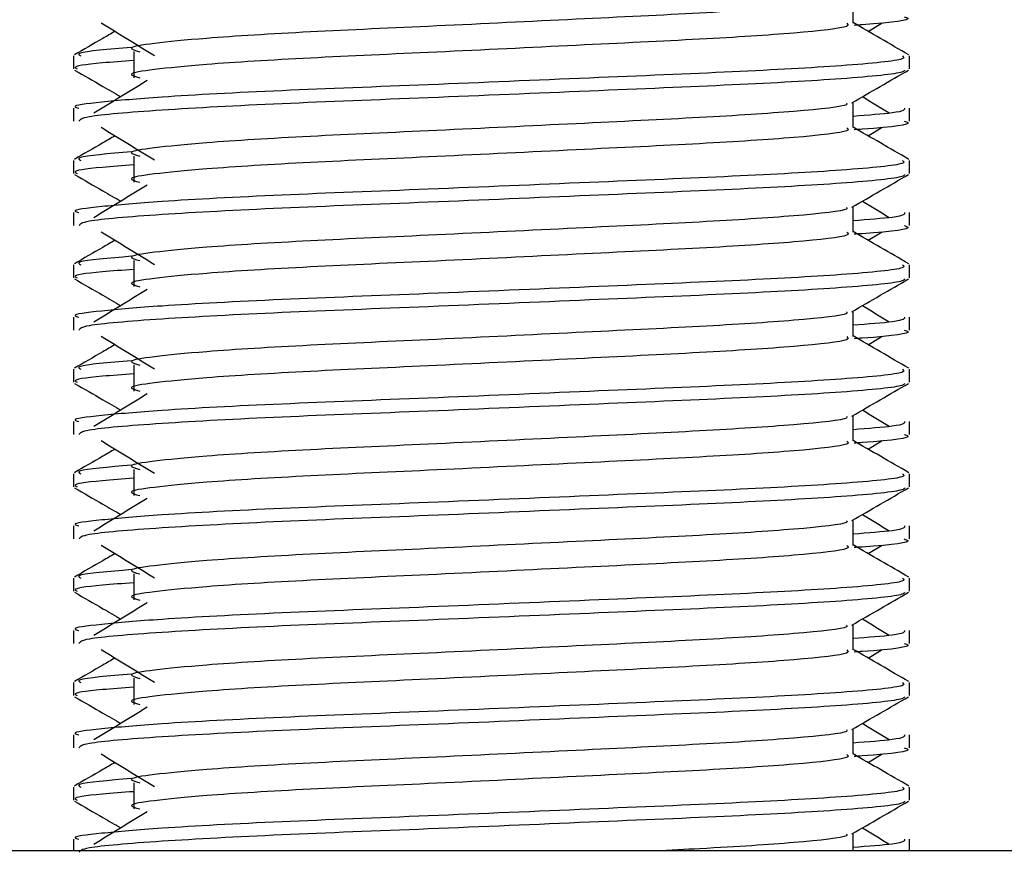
# Model space of a CAD drawing. Header units: millimetres. Extents: x 0 to 420, y 0 to 297.
# Tile 61 of 67: x 332.48 to 334.16, y 192.62 to 194.05. Entities that reach past the tile are written whole.
import ezdxf

# ---------------------------------------------------------------- set-up
doc = ezdxf.new("R2010")
doc.units = ezdxf.units.MM

msp = doc.modelspace()

# ---------------------------------------------------------------- linework, layer by layer
at = {"color": 7, "linetype": 'Continuous', "lineweight": 25}
for p, q in [((333.90585, 194.03962), (333.90585, 194.08323)), ((333.93165, 194.02562), (333.95558, 194.04028)), ((332.57179, 193.98353), (332.57179, 193.96122)), ((332.67477, 193.99092), (332.67477, 193.94621)), ((334.00266, 193.96122), (334.00266, 193.98353)), ((333.90585, 193.86076), (333.90585, 193.90437)), ((332.57179, 193.89412), (332.57179, 193.87183)), ((334.00266, 193.87183), (334.00266, 193.89412)), ((333.93165, 193.84676), (333.95558, 193.86142)), ((332.57179, 193.80467), (332.57179, 193.78237)), ((332.67477, 193.81206), (332.67477, 193.76735)), ((334.00266, 193.78237), (334.00266, 193.80467)), ((332.57179, 193.71526), (332.57179, 193.69297)), ((333.90585, 193.6819), (333.90585, 193.72551)), ((334.00266, 193.69297), (334.00266, 193.71526)), ((333.93165, 193.6679), (333.95558, 193.68256)), ((332.67477, 193.63321), (332.67477, 193.58849)), ((332.57179, 193.62581), (332.57179, 193.60351)), ((334.00266, 193.60351), (334.00266, 193.62581)), ((333.90585, 193.50305), (333.90585, 193.54665)), ((332.57179, 193.5364), (332.57179, 193.51411)), ((334.00266, 193.51411), (334.00266, 193.5364)), ((333.93165, 193.48904), (333.95558, 193.5037)), ((332.57179, 193.44695), (332.57179, 193.42465)), ((332.67477, 193.45435), (332.67477, 193.40963)), ((334.00266, 193.42465), (334.00266, 193.44695)), ((333.90585, 193.32419), (333.90585, 193.36779)), ((332.57179, 193.35755), (332.57179, 193.33525)), ((334.00266, 193.33525), (334.00266, 193.35755)), ((333.93165, 193.31018), (333.95558, 193.32485)), ((332.67477, 193.27549), (332.67477, 193.23077)), ((332.57179, 193.26809), (332.57179, 193.24579)), ((334.00266, 193.24579), (334.00266, 193.26809)), ((332.57179, 193.17869), (332.57179, 193.15639)), ((333.90585, 193.14533), (333.90585, 193.18894)), ((334.00266, 193.15639), (334.00266, 193.17869)), ((333.93165, 193.13133), (333.95558, 193.14599)), ((332.57179, 193.08923), (332.57179, 193.06693)), ((332.67477, 193.09663), (332.67477, 193.05192)), ((334.00266, 193.06693), (334.00266, 193.08923)), ((333.90585, 192.96647), (333.90585, 193.01008)), ((332.57179, 192.99983), (332.57179, 192.97754)), ((334.00266, 192.97754), (334.00266, 192.99983)), ((333.93165, 192.95247), (333.95558, 192.96713)), ((332.57179, 192.91038), (332.57179, 192.88807)), ((332.67477, 192.91777), (332.67477, 192.87306)), ((334.00266, 192.88807), (334.00266, 192.91038)), ((332.57179, 192.82097), (332.57179, 192.79868)), ((333.90585, 192.78761), (333.90585, 192.83122)), ((334.00266, 192.79868), (334.00266, 192.82097)), ((333.93165, 192.77361), (333.95558, 192.78827)), ((332.67477, 192.73891), (332.67477, 192.6942)), ((332.57179, 192.73152), (332.57179, 192.70922)), ((334.00266, 192.70922), (334.00266, 192.73152)), ((333.90585, 192.62217), (333.90585, 192.65236)), ((332.57179, 192.64211), (332.57179, 192.62217)), ((334.00266, 192.62217), (334.00266, 192.64211)), ((337.31154, 192.62217), (327.96619, 192.62217))]:
    msp.add_line(p, q, dxfattribs=at)
for points, knots in [([(333.89488, 194.08197), (333.89561, 194.08096), (333.8989, 194.07646), (333.81468, 194.06726), (333.65296, 194.05684), (333.43308, 194.04643), (333.19434, 194.03463), (332.96823, 194.02473), (332.80113, 194.01458), (332.70484, 194.00487), (332.65987, 193.99773), (332.6774, 193.99291), (332.68522, 193.99076)], [0, 0, 0, 0, 0.0351066, 0.1561349, 0.2739528, 0.3916527, 0.5126988, 0.6290926, 0.7484115, 0.8401345, 0.9287498, 1, 1, 1, 1]), ([(333.99338, 194.05069), (333.996, 194.04985), (334.00936, 194.04557), (333.97492, 194.04023), (333.91247, 194.03623), (333.90777, 194.03593)], [0, 0, 0, 0, 0.1837303, 0.9385556, 1, 1, 1, 1]), ([(332.61887, 194.04028), (332.63412, 194.03094), (332.66461, 194.01227), (332.69503, 193.9936), (332.71024, 193.98426)], [0, 0, 0, 0, 0.5000113, 1, 1, 1, 1]), ([(333.89515, 194.03948), (333.89711, 194.03775), (333.90299, 194.03255), (333.81592, 194.02256), (333.65264, 194.01213), (333.43318, 194.00172), (333.19431, 193.98991), (332.96824, 193.98002), (332.80113, 193.96986), (332.70484, 193.96016), (332.65988, 193.95302), (332.6774, 193.9482), (332.68519, 193.94605)], [0, 0, 0, 0, 0.059132, 0.1771634, 0.2920638, 0.4068492, 0.5248979, 0.6384095, 0.7547738, 0.8442256, 0.9306466, 1, 1, 1, 1]), ([(334.00131, 193.98531), (333.98513, 193.99467), (333.95331, 194.01308), (333.92149, 194.0315), (333.90585, 194.04055)], [0, 0, 0, 0, 0.5083681, 1, 1, 1, 1]), ([(332.64281, 194.02562), (332.63576, 194.02154), (332.61254, 194.0081), (332.58932, 193.99467), (332.57315, 193.98531)], [0, 0, 0, 0, 0.3033381, 1, 1, 1, 1]), ([(332.6708, 193.99818), (332.63207, 193.99489), (332.57259, 193.98982), (332.58118, 193.98515), (332.58418, 193.98353)], [0, 0, 0, 0, 0.6510435, 1, 1, 1, 1]), ([(333.99028, 193.98353), (333.9925, 193.98181), (333.99921, 193.97664), (333.89861, 193.96667), (333.70982, 193.95623), (333.45603, 193.94582), (333.17971, 193.93402), (332.91852, 193.92412), (332.72436, 193.91397), (332.61562, 193.90425), (332.56591, 193.8984), (332.57793, 193.89493), (332.58074, 193.89412)], [0, 0, 0, 0, 0.0610772, 0.1845123, 0.3046768, 0.4247211, 0.5481742, 0.6668878, 0.7885815, 0.8821287, 0.9725098, 1, 1, 1, 1]), ([(332.67477, 193.97568), (332.65575, 193.97429), (332.5973, 193.97001), (332.5694, 193.96547), (332.57617, 193.96202), (332.57773, 193.96122)], [0, 0, 0, 0, 0.2705432, 0.831179, 1, 1, 1, 1]), ([(332.5735, 193.95942), (332.58967, 193.95006), (332.61606, 193.93479), (332.64244, 193.91952), (332.65264, 193.91361)], [0, 0, 0, 0, 0.6131696, 1, 1, 1, 1]), ([(333.99411, 193.9593), (333.99356, 193.95819), (333.99128, 193.95358), (333.89885, 193.9443), (333.70978, 193.93388), (333.45598, 193.92347), (333.17997, 193.91166), (332.91755, 193.90177), (332.71105, 193.8907), (332.58659, 193.88015), (332.5827, 193.87428), (332.58107, 193.87183)], [0, 0, 0, 0, 0.0399117, 0.1661575, 0.2890582, 0.4118359, 0.5381002, 0.6595169, 0.7839817, 0.9096926, 1, 1, 1, 1]), ([(333.90392, 193.90325), (333.92009, 193.91261), (333.95243, 193.93134), (333.98478, 193.95006), (334.00096, 193.95942)], [0, 0, 0, 0, 0.4999356, 1, 1, 1, 1]), ([(332.69788, 193.94133), (332.68264, 193.93199), (332.65215, 193.91332), (332.62173, 193.89465), (332.60652, 193.88532)], [0, 0, 0, 0, 0.49999, 1, 1, 1, 1]), ([(333.89488, 193.90311), (333.89561, 193.9021), (333.8989, 193.89761), (333.81468, 193.8884), (333.65296, 193.87799), (333.43308, 193.86757), (333.19434, 193.85577), (332.96823, 193.84587), (332.80113, 193.83572), (332.70484, 193.82601), (332.65987, 193.81887), (332.6774, 193.81405), (332.68522, 193.8119)], [0, 0, 0, 0, 0.0351066, 0.1561349, 0.2739528, 0.3916527, 0.5126988, 0.6290926, 0.7484115, 0.8401345, 0.9287498, 1, 1, 1, 1]), ([(333.96794, 193.88532), (333.95273, 193.89465), (333.93737, 193.90409), (333.92197, 193.91352), (333.92181, 193.91361)], [0, 0, 0, 0, 0.9898318, 1, 1, 1, 1]), ([(333.99372, 193.89412), (333.99412, 193.89145), (333.9948, 193.88693), (333.93168, 193.88202), (333.90585, 193.88001)], [0, 0, 0, 0, 0.5906829, 1, 1, 1, 1]), ([(333.99338, 193.87183), (333.996, 193.87099), (334.00936, 193.86671), (333.97492, 193.86137), (333.91247, 193.85737), (333.90777, 193.85707)], [0, 0, 0, 0, 0.1837303, 0.9385556, 1, 1, 1, 1]), ([(332.64281, 193.84676), (332.63576, 193.84268), (332.61254, 193.82924), (332.58932, 193.81581), (332.57315, 193.80645)], [0, 0, 0, 0, 0.3033381, 1, 1, 1, 1]), ([(332.61887, 193.86142), (332.63412, 193.85208), (332.66461, 193.83341), (332.69503, 193.81474), (332.71024, 193.8054)], [0, 0, 0, 0, 0.5000113, 1, 1, 1, 1]), ([(333.89515, 193.86063), (333.89711, 193.85889), (333.90299, 193.85369), (333.81592, 193.8437), (333.65264, 193.83327), (333.43318, 193.82286), (333.19431, 193.81105), (332.96824, 193.80116), (332.80113, 193.79101), (332.70484, 193.7813), (332.65988, 193.77416), (332.6774, 193.76934), (332.68519, 193.7672)], [0, 0, 0, 0, 0.059132, 0.1771634, 0.2920638, 0.4068492, 0.5248979, 0.6384095, 0.7547738, 0.8442256, 0.9306466, 1, 1, 1, 1]), ([(334.00131, 193.80645), (333.98513, 193.81581), (333.95331, 193.83422), (333.92149, 193.85264), (333.90585, 193.86169)], [0, 0, 0, 0, 0.5083681, 1, 1, 1, 1]), ([(332.6708, 193.81932), (332.63207, 193.81603), (332.57259, 193.81096), (332.58118, 193.8063), (332.58418, 193.80467)], [0, 0, 0, 0, 0.6510435, 1, 1, 1, 1]), ([(333.99028, 193.80467), (333.9925, 193.80295), (333.99921, 193.79778), (333.89861, 193.78781), (333.70982, 193.77737), (333.45603, 193.76697), (333.17971, 193.75516), (332.91852, 193.74527), (332.72436, 193.73512), (332.61562, 193.72539), (332.56591, 193.71954), (332.57793, 193.71607), (332.58074, 193.71526)], [0, 0, 0, 0, 0.0610772, 0.1845123, 0.3046768, 0.4247211, 0.5481742, 0.6668878, 0.7885815, 0.8821287, 0.9725098, 1, 1, 1, 1]), ([(332.67477, 193.79682), (332.65575, 193.79543), (332.5973, 193.79115), (332.5694, 193.78661), (332.57617, 193.78316), (332.57773, 193.78237)], [0, 0, 0, 0, 0.2705432, 0.831179, 1, 1, 1, 1]), ([(332.5735, 193.78057), (332.58967, 193.7712), (332.61606, 193.75594), (332.64244, 193.74066), (332.65264, 193.73475)], [0, 0, 0, 0, 0.6131696, 1, 1, 1, 1]), ([(333.99411, 193.78044), (333.99356, 193.77934), (333.99128, 193.77472), (333.89885, 193.76545), (333.70978, 193.75502), (333.45598, 193.74461), (333.17997, 193.7328), (332.91755, 193.72291), (332.71105, 193.71184), (332.58659, 193.70129), (332.5827, 193.69542), (332.58107, 193.69297)], [0, 0, 0, 0, 0.0399117, 0.1661575, 0.2890582, 0.4118359, 0.5381002, 0.6595169, 0.7839817, 0.9096926, 1, 1, 1, 1]), ([(333.90392, 193.72439), (333.92009, 193.73375), (333.95243, 193.75248), (333.98478, 193.7712), (334.00096, 193.78057)], [0, 0, 0, 0, 0.4999356, 1, 1, 1, 1]), ([(332.69788, 193.76247), (332.68264, 193.75314), (332.65215, 193.73447), (332.62173, 193.7158), (332.60652, 193.70646)], [0, 0, 0, 0, 0.49999, 1, 1, 1, 1]), ([(333.96794, 193.70646), (333.95273, 193.7158), (333.93737, 193.72523), (333.92197, 193.73466), (333.92181, 193.73475)], [0, 0, 0, 0, 0.9898318, 1, 1, 1, 1]), ([(333.89488, 193.72425), (333.89561, 193.72324), (333.8989, 193.71875), (333.81468, 193.70954), (333.65296, 193.69913), (333.43308, 193.68871), (333.19434, 193.67691), (332.96823, 193.66702), (332.80113, 193.65686), (332.70484, 193.64715), (332.65987, 193.64001), (332.6774, 193.63519), (332.68522, 193.63304)], [0, 0, 0, 0, 0.0351066, 0.1561349, 0.2739528, 0.3916527, 0.5126988, 0.6290926, 0.7484115, 0.8401345, 0.9287498, 1, 1, 1, 1]), ([(333.99372, 193.71526), (333.99412, 193.71259), (333.9948, 193.70808), (333.93168, 193.70316), (333.90585, 193.70115)], [0, 0, 0, 0, 0.5906829, 1, 1, 1, 1]), ([(332.61887, 193.68256), (332.63412, 193.67323), (332.66461, 193.65455), (332.69503, 193.63588), (332.71024, 193.62654)], [0, 0, 0, 0, 0.5000113, 1, 1, 1, 1]), ([(333.89515, 193.68177), (333.89711, 193.68003), (333.90299, 193.67484), (333.81592, 193.66485), (333.65264, 193.65441), (333.43318, 193.644), (333.19431, 193.63219), (332.96824, 193.6223), (332.80113, 193.61215), (332.70484, 193.60244), (332.65988, 193.5953), (332.6774, 193.59048), (332.68519, 193.58834)], [0, 0, 0, 0, 0.05913196, 0.17716337, 0.29206379, 0.4068492, 0.5248979, 0.63840949, 0.75477382, 0.84422556, 0.93064656, 1, 1, 1, 1]), ([(334.00131, 193.62759), (333.98513, 193.63695), (333.95331, 193.65536), (333.92149, 193.67378), (333.90585, 193.68283)], [0, 0, 0, 0, 0.5083681, 1, 1, 1, 1]), ([(333.99338, 193.69297), (333.996, 193.69213), (334.00936, 193.68785), (333.97492, 193.68251), (333.91247, 193.67851), (333.90777, 193.67821)], [0, 0, 0, 0, 0.1837303, 0.9385556, 1, 1, 1, 1]), ([(332.64281, 193.6679), (332.63576, 193.66382), (332.61254, 193.65039), (332.58932, 193.63695), (332.57315, 193.62759)], [0, 0, 0, 0, 0.3033381, 1, 1, 1, 1]), ([(332.6708, 193.64046), (332.63207, 193.63717), (332.57259, 193.63211), (332.58118, 193.62744), (332.58418, 193.62581)], [0, 0, 0, 0, 0.6510435, 1, 1, 1, 1]), ([(333.99028, 193.62581), (333.9925, 193.6241), (333.99921, 193.61892), (333.89861, 193.60895), (333.70982, 193.59852), (333.45603, 193.58811), (333.17971, 193.5763), (332.91852, 193.56641), (332.72436, 193.55626), (332.61562, 193.54654), (332.56591, 193.54069), (332.57793, 193.53721), (332.58074, 193.5364)], [0, 0, 0, 0, 0.0610772, 0.1845123, 0.3046768, 0.4247211, 0.5481742, 0.6668878, 0.7885815, 0.8821287, 0.9725098, 1, 1, 1, 1]), ([(332.67477, 193.61796), (332.65575, 193.61657), (332.5973, 193.61229), (332.5694, 193.60775), (332.57617, 193.60431), (332.57773, 193.60351)], [0, 0, 0, 0, 0.2705432, 0.831179, 1, 1, 1, 1]), ([(332.5735, 193.60171), (332.58967, 193.59235), (332.61606, 193.57708), (332.64244, 193.5618), (332.65264, 193.5559)], [0, 0, 0, 0, 0.6131696, 1, 1, 1, 1]), ([(333.99411, 193.60159), (333.99356, 193.60048), (333.99128, 193.59586), (333.89885, 193.58659), (333.70978, 193.57616), (333.45598, 193.56575), (333.17997, 193.55394), (332.91755, 193.54406), (332.71105, 193.53298), (332.58659, 193.52243), (332.5827, 193.51656), (332.58107, 193.51411)], [0, 0, 0, 0, 0.0399117, 0.1661575, 0.2890582, 0.4118359, 0.5381002, 0.6595169, 0.7839817, 0.9096926, 1, 1, 1, 1]), ([(333.90392, 193.54553), (333.92009, 193.5549), (333.95243, 193.57362), (333.98478, 193.59235), (334.00096, 193.60171)], [0, 0, 0, 0, 0.4999356, 1, 1, 1, 1]), ([(332.69788, 193.58361), (332.68264, 193.57428), (332.65215, 193.55561), (332.62173, 193.53694), (332.60652, 193.5276)], [0, 0, 0, 0, 0.49999, 1, 1, 1, 1]), ([(333.89488, 193.54539), (333.89561, 193.54438), (333.8989, 193.53989), (333.81468, 193.53068), (333.65296, 193.52027), (333.43308, 193.50986), (333.19434, 193.49805), (332.96823, 193.48816), (332.80113, 193.478), (332.70484, 193.4683), (332.65987, 193.46115), (332.6774, 193.45633), (332.68522, 193.45418)], [0, 0, 0, 0, 0.0351066, 0.1561349, 0.2739528, 0.3916527, 0.5126988, 0.6290926, 0.7484115, 0.8401345, 0.9287498, 1, 1, 1, 1]), ([(333.96794, 193.5276), (333.95273, 193.53694), (333.93737, 193.54637), (333.92197, 193.5558), (333.92181, 193.5559)], [0, 0, 0, 0, 0.9898318, 1, 1, 1, 1]), ([(333.99372, 193.5364), (333.99412, 193.53374), (333.9948, 193.52922), (333.93168, 193.5243), (333.90585, 193.52229)], [0, 0, 0, 0, 0.5906829, 1, 1, 1, 1]), ([(333.99338, 193.51411), (333.996, 193.51327), (334.00936, 193.50899), (333.97492, 193.50366), (333.91247, 193.49966), (333.90777, 193.49935)], [0, 0, 0, 0, 0.1837303, 0.9385556, 1, 1, 1, 1]), ([(332.61887, 193.5037), (332.63412, 193.49437), (332.66461, 193.4757), (332.69503, 193.45702), (332.71024, 193.44769)], [0, 0, 0, 0, 0.5000113, 1, 1, 1, 1]), ([(333.89515, 193.50291), (333.89711, 193.50118), (333.90299, 193.49598), (333.81592, 193.48599), (333.65264, 193.47555), (333.43318, 193.46514), (333.19431, 193.45334), (332.96824, 193.44344), (332.80113, 193.43329), (332.70484, 193.42358), (332.65988, 193.41644), (332.6774, 193.41162), (332.68519, 193.40948)], [0, 0, 0, 0, 0.059132, 0.1771634, 0.2920638, 0.4068492, 0.5248979, 0.6384095, 0.7547738, 0.8442256, 0.9306466, 1, 1, 1, 1]), ([(334.00131, 193.44873), (333.98513, 193.45809), (333.95331, 193.4765), (333.92149, 193.49492), (333.90585, 193.50398)], [0, 0, 0, 0, 0.5083681, 1, 1, 1, 1]), ([(332.64281, 193.48904), (332.63576, 193.48497), (332.61254, 193.47153), (332.58932, 193.45809), (332.57315, 193.44873)], [0, 0, 0, 0, 0.30333814, 1, 1, 1, 1]), ([(332.6708, 193.46161), (332.63207, 193.45831), (332.57259, 193.45325), (332.58118, 193.44858), (332.58418, 193.44695)], [0, 0, 0, 0, 0.6510435, 1, 1, 1, 1]), ([(333.99028, 193.44695), (333.9925, 193.44524), (333.99921, 193.44006), (333.89861, 193.43009), (333.70982, 193.41966), (333.45603, 193.40925), (333.17971, 193.39744), (332.91852, 193.38755), (332.72436, 193.3774), (332.61562, 193.36768), (332.56591, 193.36183), (332.57793, 193.35836), (332.58074, 193.35755)], [0, 0, 0, 0, 0.0610772, 0.1845123, 0.3046768, 0.4247211, 0.5481742, 0.6668878, 0.7885815, 0.8821287, 0.9725098, 1, 1, 1, 1]), ([(332.67477, 193.4391), (332.65575, 193.43771), (332.5973, 193.43343), (332.5694, 193.4289), (332.57617, 193.42545), (332.57773, 193.42465)], [0, 0, 0, 0, 0.2705432, 0.831179, 1, 1, 1, 1]), ([(332.5735, 193.42285), (332.58967, 193.41349), (332.61606, 193.39822), (332.64244, 193.38295), (332.65264, 193.37704)], [0, 0, 0, 0, 0.6131696, 1, 1, 1, 1]), ([(333.99411, 193.42273), (333.99356, 193.42162), (333.99128, 193.417), (333.89885, 193.40773), (333.70978, 193.3973), (333.45598, 193.38689), (333.17997, 193.37508), (332.91755, 193.3652), (332.71105, 193.35413), (332.58659, 193.34357), (332.5827, 193.33771), (332.58107, 193.33525)], [0, 0, 0, 0, 0.0399117, 0.1661575, 0.2890582, 0.4118359, 0.5381002, 0.6595169, 0.7839817, 0.9096926, 1, 1, 1, 1]), ([(333.90392, 193.36667), (333.92009, 193.37604), (333.95243, 193.39477), (333.98478, 193.41349), (334.00096, 193.42285)], [0, 0, 0, 0, 0.4999356, 1, 1, 1, 1]), ([(332.69788, 193.40475), (332.68264, 193.39542), (332.65215, 193.37675), (332.62173, 193.35808), (332.60652, 193.34874)], [0, 0, 0, 0, 0.49999, 1, 1, 1, 1]), ([(333.96794, 193.34874), (333.95273, 193.35808), (333.93737, 193.36751), (333.92197, 193.37694), (333.92181, 193.37704)], [0, 0, 0, 0, 0.9898318, 1, 1, 1, 1]), ([(333.89488, 193.36653), (333.89561, 193.36552), (333.8989, 193.36103), (333.81468, 193.35183), (333.65296, 193.34141), (333.43308, 193.331), (333.19434, 193.31919), (332.96823, 193.3093), (332.80113, 193.29915), (332.70484, 193.28944), (332.65987, 193.28229), (332.6774, 193.27747), (332.68522, 193.27532)], [0, 0, 0, 0, 0.0351066, 0.1561349, 0.2739528, 0.3916527, 0.5126988, 0.6290926, 0.7484115, 0.8401345, 0.9287498, 1, 1, 1, 1]), ([(333.99372, 193.35755), (333.99412, 193.35488), (333.9948, 193.35036), (333.93168, 193.34544), (333.90585, 193.34343)], [0, 0, 0, 0, 0.5906829, 1, 1, 1, 1]), ([(332.61887, 193.32485), (332.63412, 193.31551), (332.66461, 193.29684), (332.69503, 193.27816), (332.71024, 193.26883)], [0, 0, 0, 0, 0.5000113, 1, 1, 1, 1]), ([(333.89515, 193.32405), (333.89711, 193.32232), (333.90299, 193.31712), (333.81592, 193.30713), (333.65264, 193.29669), (333.43318, 193.28628), (333.19431, 193.27448), (332.96824, 193.26458), (332.80113, 193.25443), (332.70484, 193.24472), (332.65988, 193.23758), (332.6774, 193.23277), (332.68519, 193.23062)], [0, 0, 0, 0, 0.059132, 0.1771634, 0.2920638, 0.4068492, 0.5248979, 0.6384095, 0.7547738, 0.8442256, 0.9306466, 1, 1, 1, 1]), ([(334.00131, 193.26988), (333.98513, 193.27924), (333.95331, 193.29765), (333.92149, 193.31606), (333.90585, 193.32512)], [0, 0, 0, 0, 0.5083681, 1, 1, 1, 1]), ([(333.99338, 193.33525), (333.996, 193.33442), (334.00936, 193.33014), (333.97492, 193.3248), (333.91247, 193.3208), (333.90777, 193.3205)], [0, 0, 0, 0, 0.1837303, 0.9385556, 1, 1, 1, 1]), ([(332.64281, 193.31018), (332.63576, 193.30611), (332.61254, 193.29267), (332.58932, 193.27924), (332.57315, 193.26988)], [0, 0, 0, 0, 0.3033381, 1, 1, 1, 1]), ([(332.6708, 193.28275), (332.63207, 193.27945), (332.57259, 193.27439), (332.58118, 193.26972), (332.58418, 193.26809)], [0, 0, 0, 0, 0.6510435, 1, 1, 1, 1]), ([(333.99028, 193.26809), (333.9925, 193.26638), (333.99921, 193.2612), (333.89861, 193.25124), (333.70982, 193.2408), (333.45603, 193.23039), (333.17971, 193.21858), (332.91852, 193.20869), (332.72436, 193.19854), (332.61562, 193.18882), (332.56591, 193.18297), (332.57793, 193.1795), (332.58074, 193.17869)], [0, 0, 0, 0, 0.0610772, 0.1845123, 0.3046768, 0.4247211, 0.5481742, 0.6668878, 0.7885815, 0.8821287, 0.9725098, 1, 1, 1, 1]), ([(332.67477, 193.26024), (332.65575, 193.25885), (332.5973, 193.25457), (332.5694, 193.25004), (332.57617, 193.24659), (332.57773, 193.24579)], [0, 0, 0, 0, 0.2705432, 0.831179, 1, 1, 1, 1]), ([(332.5735, 193.24399), (332.58967, 193.23463), (332.61606, 193.21936), (332.64244, 193.20409), (332.65264, 193.19818)], [0, 0, 0, 0, 0.6131696, 1, 1, 1, 1]), ([(333.99411, 193.24387), (333.99356, 193.24276), (333.99128, 193.23814), (333.89885, 193.22887), (333.70978, 193.21844), (333.45598, 193.20803), (333.17997, 193.19623), (332.91755, 193.18634), (332.71105, 193.17527), (332.58659, 193.16472), (332.5827, 193.15885), (332.58107, 193.15639)], [0, 0, 0, 0, 0.03991172, 0.16615754, 0.28905819, 0.41183595, 0.53810024, 0.65951695, 0.7839817, 0.90969264, 1, 1, 1, 1]), ([(333.90392, 193.18782), (333.92009, 193.19718), (333.95243, 193.21591), (333.98478, 193.23463), (334.00096, 193.24399)], [0, 0, 0, 0, 0.4999356, 1, 1, 1, 1]), ([(332.69788, 193.2259), (332.68264, 193.21656), (332.65215, 193.19789), (332.62173, 193.17922), (332.60652, 193.16989)], [0, 0, 0, 0, 0.49999, 1, 1, 1, 1]), ([(333.96794, 193.16989), (333.95273, 193.17922), (333.93737, 193.18865), (333.92197, 193.19808), (333.92181, 193.19818)], [0, 0, 0, 0, 0.98983176, 1, 1, 1, 1]), ([(333.89488, 193.18768), (333.89561, 193.18667), (333.8989, 193.18217), (333.81468, 193.17297), (333.65296, 193.16255), (333.43308, 193.15214), (333.19434, 193.14033), (332.96823, 193.13044), (332.80113, 193.12029), (332.70484, 193.11058), (332.65987, 193.10344), (332.6774, 193.09861), (332.68522, 193.09646)], [0, 0, 0, 0, 0.0351066, 0.1561349, 0.2739528, 0.3916527, 0.5126988, 0.6290926, 0.7484115, 0.8401345, 0.9287498, 1, 1, 1, 1]), ([(333.99372, 193.17869), (333.99412, 193.17602), (333.9948, 193.1715), (333.93168, 193.16659), (333.90585, 193.16457)], [0, 0, 0, 0, 0.5906829, 1, 1, 1, 1]), ([(333.99338, 193.15639), (333.996, 193.15556), (334.00936, 193.15128), (333.97492, 193.14594), (333.91247, 193.14194), (333.90777, 193.14164)], [0, 0, 0, 0, 0.1837303, 0.9385556, 1, 1, 1, 1]), ([(332.61887, 193.14599), (332.63412, 193.13665), (332.66461, 193.11798), (332.69503, 193.09931), (332.71024, 193.08997)], [0, 0, 0, 0, 0.5000113, 1, 1, 1, 1]), ([(333.89515, 193.14519), (333.89711, 193.14346), (333.90299, 193.13826), (333.81592, 193.12827), (333.65264, 193.11783), (333.43318, 193.10743), (333.19431, 193.09562), (332.96824, 193.08573), (332.80113, 193.07557), (332.70484, 193.06586), (332.65988, 193.05872), (332.6774, 193.05391), (332.68519, 193.05176)], [0, 0, 0, 0, 0.059132, 0.1771634, 0.2920638, 0.4068492, 0.5248979, 0.6384095, 0.7547738, 0.8442256, 0.9306466, 1, 1, 1, 1]), ([(334.00131, 193.09102), (333.98513, 193.10038), (333.95331, 193.11879), (333.92149, 193.1372), (333.90585, 193.14626)], [0, 0, 0, 0, 0.5083681, 1, 1, 1, 1]), ([(332.64281, 193.13133), (332.63576, 193.12725), (332.61254, 193.11381), (332.58932, 193.10038), (332.57315, 193.09102)], [0, 0, 0, 0, 0.3033381, 1, 1, 1, 1]), ([(333.99028, 193.08923), (333.9925, 193.08752), (333.99921, 193.08234), (333.89861, 193.07238), (333.70982, 193.06194), (333.45603, 193.05153), (333.17971, 193.03973), (332.91852, 193.02983), (332.72436, 193.01968), (332.61562, 193.00996), (332.56591, 193.00411), (332.57793, 193.00064), (332.58074, 192.99983)], [0, 0, 0, 0, 0.0610772, 0.18451233, 0.30467677, 0.42472105, 0.54817425, 0.66688778, 0.78858149, 0.88212869, 0.97250981, 1, 1, 1, 1]), ([(332.6708, 193.10389), (332.63207, 193.10059), (332.57259, 193.09553), (332.58118, 193.09086), (332.58418, 193.08923)], [0, 0, 0, 0, 0.6510435, 1, 1, 1, 1]), ([(332.67477, 193.08139), (332.65575, 193.07999), (332.5973, 193.07572), (332.5694, 193.07118), (332.57617, 193.06773), (332.57773, 193.06693)], [0, 0, 0, 0, 0.2705432, 0.831179, 1, 1, 1, 1]), ([(332.5735, 193.06513), (332.58967, 193.05577), (332.61606, 193.0405), (332.64244, 193.02523), (332.65264, 193.01932)], [0, 0, 0, 0, 0.6131696, 1, 1, 1, 1]), ([(333.99411, 193.06501), (333.99356, 193.0639), (333.99128, 193.05928), (333.89885, 193.05001), (333.70978, 193.03958), (333.45598, 193.02918), (333.17997, 193.01737), (332.91755, 193.00748), (332.71105, 192.99641), (332.58659, 192.98586), (332.5827, 192.97999), (332.58107, 192.97754)], [0, 0, 0, 0, 0.03991172, 0.16615754, 0.28905819, 0.41183595, 0.53810024, 0.65951695, 0.7839817, 0.90969264, 1, 1, 1, 1]), ([(333.90392, 193.00896), (333.92009, 193.01832), (333.95243, 193.03705), (333.98478, 193.05577), (334.00096, 193.06513)], [0, 0, 0, 0, 0.4999356, 1, 1, 1, 1]), ([(332.69788, 193.04704), (332.68264, 193.0377), (332.65215, 193.01903), (332.62173, 193.00036), (332.60652, 192.99103)], [0, 0, 0, 0, 0.49999, 1, 1, 1, 1]), ([(333.89488, 193.00882), (333.89561, 193.00781), (333.8989, 193.00331), (333.81468, 192.99411), (333.65296, 192.98369), (333.43308, 192.97328), (333.19434, 192.96148), (332.96823, 192.95158), (332.80113, 192.94143), (332.70484, 192.93172), (332.65987, 192.92458), (332.6774, 192.91975), (332.68522, 192.91761)], [0, 0, 0, 0, 0.0351066, 0.1561349, 0.2739528, 0.3916527, 0.5126988, 0.6290926, 0.7484115, 0.8401345, 0.9287498, 1, 1, 1, 1]), ([(333.96794, 192.99103), (333.95273, 193.00036), (333.93737, 193.00979), (333.92197, 193.01922), (333.92181, 193.01932)], [0, 0, 0, 0, 0.9898318, 1, 1, 1, 1]), ([(333.99372, 192.99983), (333.99412, 192.99716), (333.9948, 192.99264), (333.93168, 192.98773), (333.90585, 192.98572)], [0, 0, 0, 0, 0.5906829, 1, 1, 1, 1]), ([(333.99338, 192.97754), (333.996, 192.9767), (334.00936, 192.97242), (333.97492, 192.96708), (333.91247, 192.96308), (333.90777, 192.96278)], [0, 0, 0, 0, 0.1837303, 0.9385556, 1, 1, 1, 1]), ([(332.61887, 192.96713), (332.63412, 192.95779), (332.66461, 192.93912), (332.69503, 192.92045), (332.71024, 192.91111)], [0, 0, 0, 0, 0.5000113, 1, 1, 1, 1]), ([(333.89515, 192.96633), (333.89711, 192.9646), (333.90299, 192.9594), (333.81592, 192.94941), (333.65264, 192.93898), (333.43318, 192.92857), (333.19431, 192.91676), (332.96824, 192.90687), (332.80113, 192.89671), (332.70484, 192.88701), (332.65988, 192.87987), (332.6774, 192.87505), (332.68519, 192.8729)], [0, 0, 0, 0, 0.059132, 0.1771634, 0.2920638, 0.4068492, 0.5248979, 0.6384095, 0.7547738, 0.8442256, 0.9306466, 1, 1, 1, 1]), ([(334.00131, 192.91216), (333.98513, 192.92152), (333.95331, 192.93993), (333.92149, 192.95835), (333.90585, 192.9674)], [0, 0, 0, 0, 0.5083681, 1, 1, 1, 1]), ([(332.64281, 192.95247), (332.63576, 192.94839), (332.61254, 192.93495), (332.58932, 192.92152), (332.57315, 192.91216)], [0, 0, 0, 0, 0.3033381, 1, 1, 1, 1]), ([(332.6708, 192.92503), (332.63207, 192.92173), (332.57259, 192.91667), (332.58118, 192.912), (332.58418, 192.91038)], [0, 0, 0, 0, 0.6510435, 1, 1, 1, 1]), ([(333.99028, 192.91038), (333.9925, 192.90866), (333.99921, 192.90349), (333.89861, 192.89352), (333.70982, 192.88308), (333.45603, 192.87267), (333.17971, 192.86087), (332.91852, 192.85097), (332.72436, 192.84082), (332.61562, 192.8311), (332.56591, 192.82525), (332.57793, 192.82178), (332.58074, 192.82097)], [0, 0, 0, 0, 0.0610772, 0.1845123, 0.3046768, 0.4247211, 0.5481742, 0.6668878, 0.7885815, 0.8821287, 0.9725098, 1, 1, 1, 1]), ([(332.5735, 192.88627), (332.58967, 192.87691), (332.61606, 192.86164), (332.64244, 192.84637), (332.65264, 192.84046)], [0, 0, 0, 0, 0.6131696, 1, 1, 1, 1]), ([(332.67477, 192.90253), (332.65575, 192.90113), (332.5973, 192.89686), (332.5694, 192.89232), (332.57617, 192.88887), (332.57773, 192.88807)], [0, 0, 0, 0, 0.2705432, 0.831179, 1, 1, 1, 1]), ([(333.99411, 192.88615), (333.99356, 192.88504), (333.99128, 192.88043), (333.89885, 192.87115), (333.70978, 192.86073), (333.45598, 192.85032), (333.17997, 192.83851), (332.91755, 192.82862), (332.71105, 192.81755), (332.58659, 192.807), (332.5827, 192.80113), (332.58107, 192.79868)], [0, 0, 0, 0, 0.03991172, 0.16615754, 0.28905819, 0.41183595, 0.53810024, 0.65951695, 0.7839817, 0.90969264, 1, 1, 1, 1]), ([(333.90392, 192.8301), (333.92009, 192.83946), (333.95243, 192.85819), (333.98478, 192.87691), (334.00096, 192.88627)], [0, 0, 0, 0, 0.49993563, 1, 1, 1, 1]), ([(332.69788, 192.86818), (332.68264, 192.85884), (332.65215, 192.84017), (332.62173, 192.8215), (332.60652, 192.81217)], [0, 0, 0, 0, 0.49999, 1, 1, 1, 1]), ([(333.96794, 192.81217), (333.95273, 192.8215), (333.93737, 192.83094), (333.92197, 192.84037), (333.92181, 192.84046)], [0, 0, 0, 0, 0.9898318, 1, 1, 1, 1]), ([(333.89488, 192.82996), (333.89561, 192.82895), (333.8989, 192.82446), (333.81468, 192.81525), (333.65296, 192.80484), (333.43308, 192.79442), (333.19434, 192.78262), (332.96823, 192.77272), (332.80113, 192.76257), (332.70484, 192.75286), (332.65987, 192.74572), (332.6774, 192.7409), (332.68522, 192.73875)], [0, 0, 0, 0, 0.0351066, 0.1561349, 0.2739528, 0.3916527, 0.5126988, 0.6290926, 0.7484115, 0.8401345, 0.9287498, 1, 1, 1, 1]), ([(333.99372, 192.82097), (333.99412, 192.8183), (333.9948, 192.81378), (333.93168, 192.80887), (333.90585, 192.80686)], [0, 0, 0, 0, 0.5906829, 1, 1, 1, 1]), ([(332.61887, 192.78827), (332.63412, 192.77893), (332.66461, 192.76026), (332.69503, 192.74159), (332.71024, 192.73225)], [0, 0, 0, 0, 0.5000113, 1, 1, 1, 1]), ([(333.89515, 192.78748), (333.89711, 192.78574), (333.90299, 192.78054), (333.81592, 192.77055), (333.65264, 192.76012), (333.43318, 192.74971), (333.19431, 192.7379), (332.96824, 192.72801), (332.80113, 192.71786), (332.70484, 192.70815), (332.65988, 192.70101), (332.6774, 192.69619), (332.68519, 192.69405)], [0, 0, 0, 0, 0.059132, 0.1771634, 0.2920638, 0.4068492, 0.5248979, 0.6384095, 0.7547738, 0.8442256, 0.9306466, 1, 1, 1, 1]), ([(334.00131, 192.7333), (333.98513, 192.74266), (333.95331, 192.76107), (333.92149, 192.77949), (333.90585, 192.78854)], [0, 0, 0, 0, 0.5083681, 1, 1, 1, 1]), ([(333.99338, 192.79868), (333.996, 192.79784), (334.00936, 192.79356), (333.97492, 192.78822), (333.91247, 192.78422), (333.90777, 192.78392)], [0, 0, 0, 0, 0.1837303, 0.9385556, 1, 1, 1, 1]), ([(332.64281, 192.77361), (332.63576, 192.76953), (332.61254, 192.75609), (332.58932, 192.74266), (332.57315, 192.7333)], [0, 0, 0, 0, 0.30333814, 1, 1, 1, 1]), ([(332.6708, 192.74617), (332.63207, 192.74288), (332.57259, 192.73781), (332.58118, 192.73315), (332.58418, 192.73152)], [0, 0, 0, 0, 0.6510435, 1, 1, 1, 1]), ([(333.99028, 192.73152), (333.9925, 192.7298), (333.99921, 192.72463), (333.89861, 192.71466), (333.70982, 192.70422), (333.45603, 192.69382), (333.17971, 192.68201), (332.91852, 192.67212), (332.72436, 192.66197), (332.61562, 192.65224), (332.56591, 192.64639), (332.57793, 192.64292), (332.58074, 192.64211)], [0, 0, 0, 0, 0.0610772, 0.1845123, 0.3046768, 0.4247211, 0.5481742, 0.6668878, 0.7885815, 0.8821287, 0.9725098, 1, 1, 1, 1]), ([(332.67477, 192.72367), (332.65575, 192.72228), (332.5973, 192.718), (332.5694, 192.71346), (332.57617, 192.71001), (332.57773, 192.70922)], [0, 0, 0, 0, 0.2705432, 0.831179, 1, 1, 1, 1]), ([(332.5735, 192.70742), (332.58967, 192.69805), (332.61606, 192.68279), (332.64244, 192.66751), (332.65264, 192.6616)], [0, 0, 0, 0, 0.6131696, 1, 1, 1, 1]), ([(333.99411, 192.70729), (333.99356, 192.70619), (333.99128, 192.70157), (333.89885, 192.6923), (333.70978, 192.68187), (333.45598, 192.67146), (333.17997, 192.65965), (332.91755, 192.64976), (332.71105, 192.63869), (332.58659, 192.62814), (332.5827, 192.62227), (332.58107, 192.61982)], [0, 0, 0, 0, 0.0399117, 0.1661575, 0.2890582, 0.4118359, 0.5381002, 0.6595169, 0.7839817, 0.9096926, 1, 1, 1, 1]), ([(333.90392, 192.65124), (333.92009, 192.6606), (333.95243, 192.67933), (333.98478, 192.69805), (334.00096, 192.70742)], [0, 0, 0, 0, 0.49993563, 1, 1, 1, 1]), ([(332.69788, 192.68932), (332.68264, 192.67999), (332.65215, 192.66132), (332.62173, 192.64265), (332.60652, 192.63331)], [0, 0, 0, 0, 0.49999, 1, 1, 1, 1]), ([(333.89488, 192.6511), (333.89563, 192.65009), (333.89901, 192.6456), (333.81287, 192.63636), (333.69172, 192.62825), (333.5932, 192.62344), (333.56711, 192.62217)], [0, 0, 0, 0, 0.1109658, 0.4935152, 0.8659168, 1, 1, 1, 1]), ([(333.96794, 192.63331), (333.95273, 192.64265), (333.93737, 192.65208), (333.92197, 192.66151), (333.92181, 192.6616)], [0, 0, 0, 0, 0.9898318, 1, 1, 1, 1]), ([(333.99372, 192.64211), (333.99412, 192.63944), (333.9948, 192.63493), (333.93168, 192.63001), (333.90585, 192.628)], [0, 0, 0, 0, 0.5906829, 1, 1, 1, 1])]:
    msp.add_open_spline(points, degree=3, knots=knots, dxfattribs=at)

doc.saveas('drawing.dxf')
